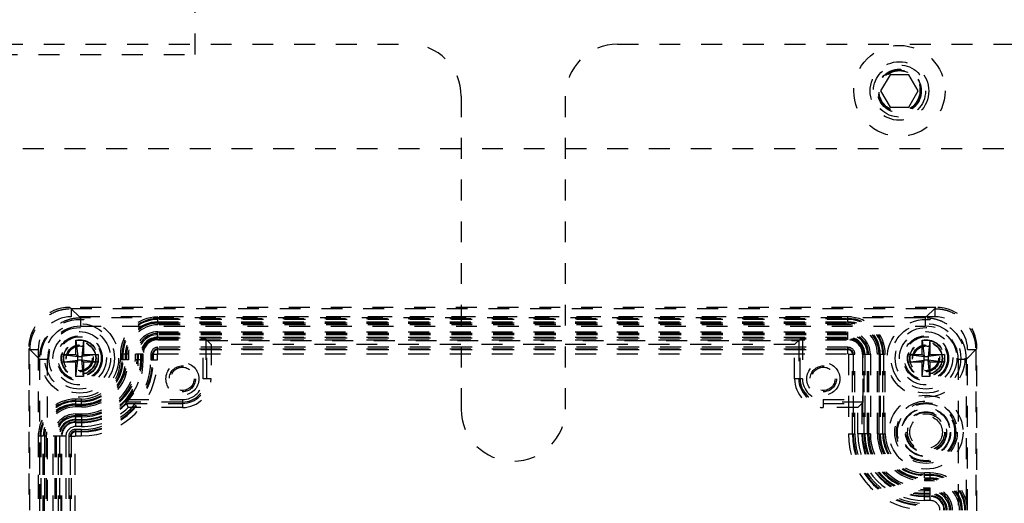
# Model space of a CAD drawing. Header units: inches. Extents: x 1772 to 2706, y -534 to -52.
# Tile 60 of 61: x 1900.81 to 1905.53, y -505 to -502.68. Entities that reach past the tile are written whole.
import ezdxf

# ---------------------------------------------------------------- set-up
doc = ezdxf.new("R2010")
doc.units = ezdxf.units.IN
doc.header["$LTSCALE"] = 0.5
doc.header["$MEASUREMENT"] = 0
doc.linetypes.add('HIDDEN', pattern=[0.225, 0.15, -0.075])
doc.layers.add('SID-M-H', color=4, linetype='HIDDEN')

msp = doc.modelspace()

# ---------------------------------------------------------------- linework, layer by layer
at = {"layer": 'SID-M-H'}
for p, q in [((1901.65341, -502.85102), (1901.65341, -492.85102)), ((1882.12841, -502.80102), (1902.67841, -502.80102)), ((1903.67841, -502.80102), (1916.62841, -502.80102)), ((1898.90341, -502.85102), (1901.65341, -502.85102)), ((1904.98337, -502.94802), (1904.93834, -503.02602)), ((1905.07344, -502.94802), (1904.98337, -502.94802)), ((1905.11847, -503.02602), (1905.07344, -502.94802)), ((1904.93834, -503.02602), (1904.98337, -503.10402)), ((1905.07344, -503.10402), (1905.11847, -503.02602)), ((1902.92841, -503.05102), (1902.92841, -504.55102)), ((1903.42841, -504.55102), (1903.42841, -503.05102)), ((1904.98337, -503.10402), (1905.07344, -503.10402)), ((1900.02841, -503.30102), (1913.02841, -503.30102)), ((1901.05348, -504.06362), (1901.05931, -504.06944)), ((1905.20333, -504.06362), (1901.05348, -504.06362)), ((1901.10429, -504.11437), (1901.05354, -504.06362)), ((1901.05931, -504.06944), (1901.05931, -504.10879)), ((1901.05931, -504.06944), (1905.19751, -504.06944)), ((1905.20328, -504.06362), (1905.15253, -504.11437)), ((1905.19751, -504.06944), (1905.20333, -504.06362)), ((1905.19751, -504.06944), (1905.19751, -504.10879)), ((1905.19751, -504.10879), (1901.05931, -504.10879)), ((1905.15253, -504.11437), (1901.10429, -504.11437)), ((1901.10429, -504.11437), (1901.10429, -504.15373)), ((1901.47486, -504.13314), (1901.47486, -504.1093)), ((1904.78195, -504.1093), (1901.47486, -504.1093)), ((1901.47486, -504.11716), (1904.78195, -504.11716)), ((1904.78195, -504.12134), (1901.47486, -504.12134)), ((1904.78195, -504.13314), (1904.78195, -504.1093)), ((1905.15253, -504.11437), (1905.15253, -504.15373)), ((1901.10429, -504.15373), (1905.15253, -504.15373)), ((1901.47486, -504.13314), (1904.78195, -504.13314)), ((1901.47486, -504.13842), (1901.47486, -504.14719)), ((1904.78195, -504.13842), (1901.47486, -504.13842)), ((1901.47486, -504.13932), (1904.78195, -504.13932)), ((1904.78195, -504.14719), (1901.47486, -504.14719)), ((1904.78195, -504.13842), (1904.78195, -504.14719)), ((1901.08195, -504.21992), (1901.11975, -504.21992)), ((1901.08195, -504.28882), (1901.08195, -504.21992)), ((1901.08195, -504.21992), (1901.0914, -504.29827)), ((1901.11975, -504.21992), (1901.1103, -504.29827)), ((1901.11975, -504.21992), (1901.11975, -504.28882)), ((1901.47486, -504.21873), (1901.47486, -504.18084)), ((1901.47486, -504.18084), (1904.78195, -504.18084)), ((1904.78195, -504.18871), (1901.47486, -504.18871)), ((1904.78195, -504.19489), (1901.47486, -504.19489)), ((1901.47486, -504.20669), (1904.78195, -504.20669)), ((1904.78195, -504.21087), (1901.47486, -504.21087)), ((1901.47486, -504.21517), (1901.69261, -504.21517)), ((1901.47486, -504.21873), (1904.78195, -504.21873)), ((1901.69261, -504.40614), (1901.69261, -504.21517)), ((1901.70441, -504.21537), (1901.70441, -504.40614)), ((1901.70441, -504.21537), (1901.73043, -504.24138)), ((1904.5524, -504.21537), (1904.52639, -504.24138)), ((1904.5524, -504.40614), (1904.5524, -504.21537)), ((1904.78195, -504.21517), (1904.56421, -504.21517)), ((1904.56421, -504.21517), (1904.56421, -504.40614)), ((1904.78195, -504.21873), (1904.78195, -504.18084)), ((1905.13707, -504.21992), (1905.17486, -504.21992)), ((1905.13707, -504.28882), (1905.13707, -504.21992)), ((1905.13707, -504.21992), (1905.14652, -504.29827)), ((1905.17486, -504.21992), (1905.16541, -504.29827)), ((1905.17486, -504.21992), (1905.17486, -504.28882)), ((1900.86258, -504.26617), (1900.85675, -504.26035)), ((1900.85675, -504.26035), (1900.85675, -506.44169)), ((1900.85675, -504.2604), (1900.9075, -504.31115)), ((1900.86258, -504.26617), (1900.90192, -504.26617)), ((1900.86258, -506.43587), (1900.86258, -504.26617)), ((1900.90192, -504.26617), (1900.90192, -506.43587)), ((1901.47486, -504.28628), (1901.47486, -504.25497)), ((1904.78195, -504.25497), (1901.47486, -504.25497)), ((1901.47486, -504.26283), (1904.78195, -504.26283)), ((1904.78195, -504.26662), (1901.47486, -504.26662)), ((1901.71075, -504.2217), (1904.54607, -504.2217)), ((1901.71075, -504.40614), (1901.71075, -504.2217)), ((1901.73043, -504.24138), (1901.73043, -504.40614)), ((1904.52639, -504.24138), (1901.73043, -504.24138)), ((1904.52639, -504.40614), (1904.52639, -504.24138)), ((1904.54607, -504.2217), (1904.54607, -504.40614)), ((1904.78195, -504.28628), (1904.78195, -504.25497)), ((1905.34931, -504.31115), (1905.40006, -504.2604)), ((1905.35489, -504.26617), (1905.39424, -504.26617)), ((1905.35489, -506.43587), (1905.35489, -504.26617)), ((1905.40006, -504.26035), (1905.39424, -504.26617)), ((1905.39424, -504.26617), (1905.39424, -506.43587)), ((1905.40006, -506.44169), (1905.40006, -504.26035)), ((1900.9075, -504.31115), (1900.9075, -506.39089)), ((1900.9075, -504.31115), (1900.94686, -504.31115)), ((1900.94686, -506.39089), (1900.94686, -504.31115)), ((1901.01305, -504.32661), (1901.01305, -504.28882)), ((1901.01305, -504.28882), (1901.08195, -504.28882)), ((1901.01305, -504.28882), (1901.0914, -504.29827)), ((1901.0914, -504.29827), (1901.08195, -504.28882)), ((1901.0914, -504.31716), (1901.0914, -504.29827)), ((1901.0914, -504.29827), (1901.1103, -504.29827)), ((1901.18864, -504.28882), (1901.1103, -504.29827)), ((1901.11975, -504.28882), (1901.1103, -504.29827)), ((1901.1103, -504.29827), (1901.1103, -504.31716)), ((1901.11975, -504.28882), (1901.18864, -504.28882)), ((1901.18864, -504.28882), (1901.18864, -504.32661)), ((1901.31997, -504.28803), (1901.29613, -504.28803)), ((1901.29613, -504.28803), (1901.29613, -504.31559)), ((1901.30399, -504.31559), (1901.30399, -504.28803)), ((1901.30818, -504.28803), (1901.30818, -504.31559)), ((1901.31997, -504.31559), (1901.31997, -504.28803)), ((1901.32526, -504.28803), (1901.32526, -504.31559)), ((1901.33403, -504.28803), (1901.32526, -504.28803)), ((1901.32615, -504.31559), (1901.32615, -504.28803)), ((1901.33403, -504.28803), (1901.33403, -504.31559)), ((1901.36767, -504.31559), (1901.36767, -504.28803)), ((1901.40556, -504.28803), (1901.36767, -504.28803)), ((1901.37554, -504.28803), (1901.37554, -504.31559)), ((1901.38173, -504.28803), (1901.38173, -504.31559)), ((1901.39352, -504.31559), (1901.39352, -504.28803)), ((1901.3977, -504.28803), (1901.3977, -504.31559)), ((1901.402, -504.31559), (1901.402, -504.28803)), ((1901.40556, -504.31559), (1901.40556, -504.28803)), ((1901.4418, -504.28803), (1901.47311, -504.28803)), ((1901.4418, -504.28803), (1901.4418, -504.31559)), ((1901.44966, -504.31559), (1901.44966, -504.28803)), ((1901.45345, -504.28803), (1901.45345, -504.31559)), ((1901.47311, -504.31559), (1901.47311, -504.28803)), ((1901.47486, -504.28628), (1904.78195, -504.28628)), ((1904.7837, -504.28803), (1904.7837, -504.66992)), ((1904.7837, -504.28803), (1904.81501, -504.28803)), ((1904.80336, -504.66992), (1904.80336, -504.28803)), ((1904.80715, -504.28803), (1904.80715, -504.66992)), ((1904.81501, -504.66992), (1904.81501, -504.28803)), ((1904.85125, -504.28803), (1904.88914, -504.28803)), ((1904.85125, -504.28803), (1904.85125, -504.66992)), ((1904.85481, -504.50577), (1904.85481, -504.28803)), ((1904.85911, -504.66992), (1904.85911, -504.28803)), ((1904.86329, -504.28803), (1904.86329, -504.66992)), ((1904.87509, -504.66992), (1904.87509, -504.28803)), ((1904.88127, -504.66992), (1904.88127, -504.28803)), ((1904.88914, -504.28803), (1904.88914, -504.66992)), ((1904.92279, -504.66992), (1904.92279, -504.28803)), ((1904.93156, -504.28803), (1904.92279, -504.28803)), ((1904.93066, -504.28803), (1904.93066, -504.66992)), ((1904.93156, -504.66992), (1904.93156, -504.28803)), ((1904.93684, -504.28803), (1904.93684, -504.66992)), ((1904.93684, -504.28803), (1904.96068, -504.28803)), ((1904.94864, -504.66992), (1904.94864, -504.28803)), ((1904.95282, -504.28803), (1904.95282, -504.66992)), ((1904.96068, -504.66992), (1904.96068, -504.28803)), ((1905.06817, -504.32661), (1905.06817, -504.28882)), ((1905.06817, -504.28882), (1905.13707, -504.28882)), ((1905.06817, -504.28882), (1905.14652, -504.29827)), ((1905.14652, -504.29827), (1905.13707, -504.28882)), ((1905.14652, -504.31716), (1905.14652, -504.29827)), ((1905.14652, -504.29827), (1905.16541, -504.29827)), ((1905.24376, -504.28882), (1905.16541, -504.29827)), ((1905.17486, -504.28882), (1905.16541, -504.29827)), ((1905.16541, -504.29827), (1905.16541, -504.31716)), ((1905.17486, -504.28882), (1905.24376, -504.28882)), ((1905.24376, -504.28882), (1905.24376, -504.32661)), ((1905.30995, -504.31115), (1905.34931, -504.31115)), ((1905.30995, -504.31115), (1905.30995, -506.39089)), ((1905.34931, -506.39089), (1905.34931, -504.31115)), ((1901.01305, -504.32661), (1901.0914, -504.31716)), ((1901.08195, -504.32661), (1901.01305, -504.32661)), ((1901.08195, -504.32661), (1901.0914, -504.31716)), ((1901.08195, -504.39551), (1901.0914, -504.31716)), ((1901.08195, -504.39551), (1901.08195, -504.32661)), ((1901.1103, -504.31716), (1901.0914, -504.31716)), ((1901.1103, -504.31716), (1901.11975, -504.32661)), ((1901.11975, -504.39551), (1901.1103, -504.31716)), ((1901.18864, -504.32661), (1901.1103, -504.31716)), ((1901.11975, -504.32661), (1901.11975, -504.39551)), ((1901.18864, -504.32661), (1901.11975, -504.32661)), ((1901.31997, -504.31559), (1901.29613, -504.31559)), ((1901.33403, -504.31559), (1901.32526, -504.31559)), ((1901.40556, -504.31559), (1901.36767, -504.31559)), ((1901.4418, -504.31559), (1901.47311, -504.31559)), ((1905.06817, -504.32661), (1905.14652, -504.31716)), ((1905.13707, -504.32661), (1905.06817, -504.32661)), ((1905.13707, -504.32661), (1905.14652, -504.31716)), ((1905.13707, -504.39551), (1905.14652, -504.31716)), ((1905.13707, -504.39551), (1905.13707, -504.32661)), ((1905.16541, -504.31716), (1905.14652, -504.31716)), ((1905.16541, -504.31716), (1905.17486, -504.32661)), ((1905.17486, -504.39551), (1905.16541, -504.31716)), ((1905.24376, -504.32661), (1905.16541, -504.31716)), ((1905.17486, -504.32661), (1905.17486, -504.39551)), ((1905.24376, -504.32661), (1905.17486, -504.32661)), ((1901.11975, -504.39551), (1901.08195, -504.39551)), ((1901.73043, -504.40614), (1901.69261, -504.40614)), ((1904.56421, -504.40614), (1904.52639, -504.40614)), ((1905.17486, -504.39551), (1905.13707, -504.39551)), ((1901.08116, -504.503), (1901.08116, -504.52684)), ((1901.10872, -504.503), (1901.08116, -504.503)), ((1901.10872, -504.52684), (1901.10872, -504.503)), ((1901.08116, -504.51086), (1901.10872, -504.51086)), ((1901.10872, -504.51504), (1901.08116, -504.51504)), ((1901.08116, -504.52684), (1901.10872, -504.52684)), ((1901.08116, -504.53212), (1901.08116, -504.54089)), ((1901.10872, -504.53212), (1901.08116, -504.53212)), ((1901.08116, -504.53302), (1901.10872, -504.53302)), ((1901.10872, -504.54089), (1901.08116, -504.54089)), ((1901.10872, -504.53212), (1901.10872, -504.54089)), ((1901.59297, -504.51758), (1901.32163, -504.51758)), ((1901.32163, -504.51758), (1901.32315, -504.52113)), ((1901.32315, -504.52113), (1901.32434, -504.52391)), ((1901.32434, -504.52391), (1901.59297, -504.52391)), ((1901.33198, -504.50577), (1901.59297, -504.50577)), ((1901.59297, -504.54359), (1901.33253, -504.54359)), ((1901.59297, -504.50577), (1901.59297, -504.54359)), ((1904.66384, -504.50577), (1904.85481, -504.50577)), ((1904.66384, -504.50577), (1904.66384, -504.54359)), ((1904.85461, -504.51758), (1904.66384, -504.51758)), ((1904.66384, -504.52391), (1904.84828, -504.52391)), ((1904.82859, -504.54359), (1904.66384, -504.54359)), ((1904.85461, -504.51758), (1904.82859, -504.54359)), ((1904.82859, -504.66992), (1904.82859, -504.54359)), ((1904.84828, -504.52391), (1904.84828, -504.66992)), ((1901.08116, -504.57454), (1901.10872, -504.57454)), ((1901.08116, -504.57454), (1901.08116, -504.63509)), ((1901.10872, -504.58241), (1901.08116, -504.58241)), ((1901.10872, -504.58859), (1901.08116, -504.58859)), ((1901.10872, -504.57454), (1901.10872, -504.63509)), ((1901.08116, -504.60039), (1901.10872, -504.60039)), ((1901.10872, -504.60457), (1901.08116, -504.60457)), ((1901.08116, -504.61243), (1901.10872, -504.61243)), ((1901.08116, -504.6154), (1901.10872, -504.6154)), ((1901.10872, -504.63509), (1901.08116, -504.63509)), ((1900.92627, -504.68173), (1900.90243, -504.68173)), ((1900.90243, -504.68173), (1900.90243, -505.66598)), ((1900.91029, -505.66598), (1900.91029, -504.68173)), ((1900.91447, -504.68173), (1900.91447, -505.66598)), ((1900.92627, -505.66598), (1900.92627, -504.68173)), ((1900.93156, -504.68173), (1900.93156, -505.66598)), ((1900.94032, -504.68173), (1900.93156, -504.68173)), ((1900.93245, -505.66598), (1900.93245, -504.68173)), ((1900.94032, -504.68173), (1900.94032, -505.66598)), ((1900.97397, -505.66598), (1900.97397, -504.68173)), ((1901.03452, -504.68173), (1900.97397, -504.68173)), ((1900.98184, -504.68173), (1900.98184, -505.66598)), ((1900.98802, -504.68173), (1900.98802, -505.66598)), ((1900.99982, -505.66598), (1900.99982, -504.68173)), ((1901.004, -504.68173), (1901.004, -505.66598)), ((1901.01186, -505.66598), (1901.01186, -504.68173)), ((1901.01484, -505.66598), (1901.01484, -504.68173)), ((1901.03452, -504.68173), (1901.03452, -505.66598)), ((1901.0481, -504.68173), (1901.07941, -504.68173)), ((1901.0481, -504.68173), (1901.0481, -505.66598)), ((1901.05596, -505.66598), (1901.05596, -504.68173)), ((1901.05975, -504.68173), (1901.05975, -505.66598)), ((1901.07941, -505.66598), (1901.07941, -504.68173)), ((1901.08116, -504.64867), (1901.08116, -504.67998)), ((1901.10872, -504.64867), (1901.08116, -504.64867)), ((1901.08116, -504.65653), (1901.10872, -504.65653)), ((1901.10872, -504.66032), (1901.08116, -504.66032)), ((1901.08116, -504.67998), (1901.10872, -504.67998)), ((1901.10872, -504.67998), (1901.10872, -504.64867)), ((1904.7837, -504.66992), (1904.81501, -504.66992)), ((1904.88914, -504.66992), (1904.82859, -504.66992)), ((1904.93156, -504.66992), (1904.92279, -504.66992)), ((1904.93684, -504.66992), (1904.96068, -504.66992)), ((1905.14809, -504.88117), (1905.14809, -504.85733)), ((1905.17565, -504.85733), (1905.14809, -504.85733)), ((1905.14809, -504.86519), (1905.17565, -504.86519)), ((1905.17565, -504.86937), (1905.14809, -504.86937)), ((1905.17565, -504.88117), (1905.17565, -504.85733)), ((1905.14809, -504.88117), (1905.17565, -504.88117)), ((1905.14809, -504.88645), (1905.14809, -504.89522)), ((1905.17565, -504.88645), (1905.14809, -504.88645)), ((1905.14809, -504.88735), (1905.17565, -504.88735)), ((1905.17565, -504.89522), (1905.14809, -504.89522)), ((1905.17565, -504.89522), (1905.17565, -504.88645)), ((1905.14809, -504.92887), (1905.17565, -504.92887)), ((1905.14809, -504.98942), (1905.14809, -504.92887)), ((1905.17565, -504.93674), (1905.14809, -504.93674)), ((1905.17565, -504.94292), (1905.14809, -504.94292)), ((1905.14809, -504.95472), (1905.17565, -504.95472)), ((1905.17565, -504.9589), (1905.14809, -504.9589)), ((1905.14809, -504.96676), (1905.17565, -504.96676)), ((1905.14809, -504.96973), (1905.17565, -504.96973)), ((1905.17565, -504.98942), (1905.17565, -504.92887)), ((1905.17565, -504.98942), (1905.14809, -504.98942))]:
    msp.add_line(p, q, dxfattribs=at)
for centre, radius in [((1905.02841, -503.02602), 0.2185), ((1905.02841, -503.02602), 0.1405), ((1905.02841, -503.02602), 0.125), ((1905.02841, -503.02602), 0.10497), ((1905.02841, -503.02602), 0.1047), ((1905.02841, -503.02602), 0.10418), ((1905.02841, -503.02602), 0.1005), ((1905.02841, -503.02602), 0.0975), ((1901.10085, -504.30771), 0.18633), ((1905.15597, -504.30771), 0.18633), ((1901.10085, -504.30771), 0.16666), ((1901.10085, -504.30771), 0.16664), ((1901.10085, -504.30771), 0.14764), ((1905.15597, -504.30771), 0.16666), ((1905.15597, -504.30771), 0.16664), ((1905.15597, -504.30771), 0.14764), ((1901.10085, -504.30771), 0.12795), ((1901.10085, -504.30771), 0.10827), ((1901.10085, -504.30771), 0.10346), ((1901.10085, -504.30771), 0.10336), ((1901.10085, -504.30771), 0.08858), ((1905.15597, -504.30771), 0.12795), ((1905.15597, -504.30771), 0.10827), ((1905.15597, -504.30771), 0.10346), ((1905.15597, -504.30771), 0.10336), ((1905.15597, -504.30771), 0.08858), ((1901.10085, -504.30771), 0.08675), ((1901.10085, -504.30771), 0.07818), ((1901.10085, -504.30771), 0.07677), ((1901.10085, -504.30771), 0.06496), ((1901.10085, -504.30771), 0.06341), ((1901.10085, -504.30771), 0.06339), ((1901.10085, -504.30771), 0.05928), ((1905.15597, -504.30771), 0.08675), ((1905.15597, -504.30771), 0.07818), ((1905.15597, -504.30771), 0.07677), ((1905.15597, -504.30771), 0.06496), ((1905.15597, -504.30771), 0.06341), ((1905.15597, -504.30771), 0.06339), ((1905.15597, -504.30771), 0.05928), ((1901.59297, -504.40614), 0.07874), ((1901.59297, -504.40614), 0.06271), ((1901.59297, -504.40614), 0.05612), ((1904.66384, -504.40614), 0.07874), ((1904.66384, -504.40614), 0.06271), ((1904.66384, -504.40614), 0.05612), ((1905.15597, -504.66205), 0.17717), ((1905.15597, -504.66205), 0.14981), ((1905.15597, -504.66205), 0.14194), ((1905.15597, -504.66205), 0.13712), ((1905.15597, -504.66205), 0.11745), ((1905.15597, -504.66205), 0.11506), ((1905.15597, -504.66205), 0.09817), ((1905.15597, -504.66205), 0.09539), ((1905.15597, -504.66205), 0.08833), ((1905.15597, -504.66205), 0.07807)]:
    msp.add_circle(centre, radius, dxfattribs=at)
for centre, radius, start, end in [((1902.67841, -503.05102), 0.25, 0, 90), ((1903.67841, -503.05102), 0.25, 90, 180), ((1901.47486, -504.28803), 0.17873, 90, 180), ((1901.47486, -504.28803), 0.17087, 90, 180), ((1901.47486, -504.28803), 0.16669, 90, 180), ((1904.78195, -504.28803), 0.17873, 0, 90), ((1904.78195, -504.28803), 0.17087, 0, 90), ((1904.78195, -504.28803), 0.16669, 0, 90), ((1901.47486, -504.28803), 0.15489, 90, 180), ((1901.47486, -504.28803), 0.14961, 90, 180), ((1901.47486, -504.28803), 0.14871, 90, 180), ((1901.47486, -504.28803), 0.14084, 90, 180), ((1904.78195, -504.28803), 0.15489, 0, 90), ((1904.78195, -504.28803), 0.14961, 0, 90), ((1904.78195, -504.28803), 0.14871, 0, 90), ((1904.78195, -504.28803), 0.14084, 0, 90), ((1901.47486, -504.28803), 0.10719, 90, 180), ((1901.47486, -504.28803), 0.09932, 90, 180), ((1901.47486, -504.28803), 0.09314, 90, 180), ((1901.47486, -504.28803), 0.08134, 90, 180), ((1901.47486, -504.28803), 0.07716, 90, 180), ((1901.47486, -504.28803), 0.07286, 90, 180), ((1901.47486, -504.28803), 0.0693, 90, 180), ((1904.78195, -504.28803), 0.10719, 0, 90), ((1904.78195, -504.28803), 0.09932, 0, 90), ((1904.78195, -504.28803), 0.09314, 0, 90), ((1904.78195, -504.28803), 0.08134, 0, 90), ((1904.78195, -504.28803), 0.07716, 0, 90), ((1904.78195, -504.28803), 0.07286, 0, 90), ((1904.78195, -504.28803), 0.0693, 0, 90), ((1901.47486, -504.28803), 0.03306, 90, 180), ((1901.47486, -504.28803), 0.0252, 90, 180), ((1901.47486, -504.28803), 0.02141, 90, 180), ((1904.78195, -504.28803), 0.03306, 0, 90), ((1904.78195, -504.28803), 0.0252, 0, 90), ((1904.78195, -504.28803), 0.02141, 0, 90), ((1901.47486, -504.28803), 0.00175, 90, 180), ((1904.78195, -504.28803), 0.00175, 0, 90), ((1901.10872, -504.31559), 0.34473, 270, 0), ((1901.10872, -504.31559), 0.36439, 270, 0), ((1901.10872, -504.31559), 0.273, 270, 0), ((1901.10872, -504.31559), 0.19945, 270, 0), ((1901.10872, -504.31559), 0.21125, 270, 0), ((1901.10872, -504.31559), 0.2848, 270, 0), ((1901.10872, -504.31559), 0.34094, 270, 0), ((1901.10872, -504.31559), 0.29684, 270, 0), ((1901.10872, -504.31559), 0.28898, 270, 0), ((1901.10872, -504.31559), 0.19527, 270, 0), ((1901.10872, -504.31559), 0.18741, 270, 0), ((1901.10872, -504.31559), 0.33308, 270, 0), ((1901.10872, -504.31559), 0.2253, 270, 0), ((1901.10872, -504.31559), 0.25895, 270, 0), ((1901.10872, -504.31559), 0.26682, 270, 0), ((1901.10872, -504.31559), 0.21743, 270, 0), ((1901.10872, -504.31559), 0.21654, 270, 0), ((1901.10872, -504.31559), 0.29328, 319.57392, 0), ((1901.59297, -504.40614), 0.11144, 270, 0), ((1901.59297, -504.40614), 0.09963, 270, 0), ((1901.59297, -504.40614), 0.11777, 270, 0), ((1901.59297, -504.40614), 0.13745, 270, 0), ((1904.66384, -504.40614), 0.13745, 180, 270), ((1904.66384, -504.40614), 0.11777, 180, 270), ((1904.66384, -504.40614), 0.11144, 180, 270), ((1904.66384, -504.40614), 0.09963, 180, 270), ((1901.08116, -504.68173), 0.17873, 90, 180), ((1901.08116, -504.68173), 0.17087, 90, 180), ((1901.08116, -504.68173), 0.16669, 90, 180), ((1901.08116, -504.68173), 0.15489, 90, 180), ((1901.08116, -504.68173), 0.14961, 90, 180), ((1901.08116, -504.68173), 0.14871, 90, 180), ((1901.08116, -504.68173), 0.14084, 90, 180), ((1901.10872, -504.31559), 0.29982, 270, 315.98546), ((1901.10872, -504.31559), 0.3195, 270, 314.46817), ((1901.08116, -504.68173), 0.10719, 90, 180), ((1901.08116, -504.68173), 0.09932, 90, 180), ((1901.08116, -504.68173), 0.09314, 90, 180), ((1903.17841, -504.55102), 0.25, 180, 0), ((1901.08116, -504.68173), 0.08134, 90, 180), ((1901.08116, -504.68173), 0.07716, 90, 180), ((1901.08116, -504.68173), 0.0693, 90, 180), ((1901.08116, -504.68173), 0.06633, 90, 180), ((1901.08116, -504.68173), 0.04664, 90, 180), ((1901.08116, -504.68173), 0.03306, 90, 180), ((1901.08116, -504.68173), 0.0252, 90, 180), ((1901.08116, -504.68173), 0.02141, 90, 180), ((1901.08116, -504.68173), 0.00175, 90, 180), ((1905.14809, -504.66992), 0.36439, 180, 270), ((1905.14809, -504.66992), 0.34473, 180, 270), ((1905.14809, -504.66992), 0.34094, 180, 270), ((1905.14809, -504.66992), 0.33308, 180, 270), ((1905.14809, -504.66992), 0.3195, 180, 270), ((1905.14809, -504.66992), 0.29982, 180, 270), ((1905.14809, -504.66992), 0.29684, 180, 270), ((1905.14809, -504.66992), 0.28898, 180, 270), ((1905.14809, -504.66992), 0.2848, 180, 270), ((1905.14809, -504.66992), 0.273, 180, 270), ((1905.14809, -504.66992), 0.26682, 180, 270), ((1905.14809, -504.66992), 0.25895, 180, 270), ((1905.14809, -504.66992), 0.2253, 180, 270), ((1905.14809, -504.66992), 0.21743, 180, 270), ((1905.14809, -504.66992), 0.21654, 180, 270), ((1905.14809, -504.66992), 0.21125, 180, 270), ((1905.14809, -504.66992), 0.19945, 180, 270), ((1905.14809, -504.66992), 0.19527, 180, 270), ((1905.14809, -504.66992), 0.18741, 180, 270), ((1905.17565, -505.03606), 0.17873, 0, 90), ((1905.17565, -505.03606), 0.17087, 0, 90), ((1905.17565, -505.03606), 0.16669, 0, 90), ((1905.17565, -505.03606), 0.15489, 0, 90), ((1905.17565, -505.03606), 0.14961, 0, 90), ((1905.17565, -505.03606), 0.14871, 0, 90), ((1905.17565, -505.03606), 0.14084, 0, 90), ((1905.17565, -505.03606), 0.10719, 0, 90), ((1905.17565, -505.03606), 0.09932, 0, 90), ((1905.17565, -505.03606), 0.09314, 0, 90), ((1905.17565, -505.03606), 0.08134, 0, 90), ((1905.17565, -505.03606), 0.07716, 0, 90), ((1905.17565, -505.03606), 0.0693, 0, 90), ((1905.17565, -505.03606), 0.06633, 0, 90), ((1905.17565, -505.03606), 0.04664, 0, 90)]:
    msp.add_arc(centre, radius, start, end, dxfattribs=at)
for centre, major_axis, ratio, start_param, end_param in [((1901.05372, -504.26059), (-0.13936, 0.13936), 0.9987828, 5.4983961, 7.0679745), ((1901.05367, -504.26054), (-0.13929, 0.13929), 0.999315, 5.4981298, 7.0682409), ((1905.20314, -504.26054), (0.13929, 0.13929), 0.999315, 5.4981298, 7.0682409), ((1905.20309, -504.26059), (0.13936, 0.13936), 0.9987828, 5.4983961, 7.0679745), ((1901.0595, -504.26636), (-0.11149, 0.11149), 0.9987828, 5.4983961, 7.0679745), ((1905.19732, -504.26636), (0.11149, 0.11149), 0.9987828, 5.4983961, 7.0679745), ((1901.10439, -504.31126), (-0.11143, 0.11143), 0.999315, 5.4981298, 7.0682409), ((1905.15242, -504.31126), (0.11143, 0.11143), 0.999315, 5.4981298, 7.0682409), ((1901.69261, -504.21537), (0.01181, 0), 0.0174551, 0.0174533, 1.5707963), ((1904.56421, -504.21537), (0.01181, 0), 0.0174551, 1.5707963, 3.1241394), ((1904.8546, -504.50577), (0, 0.01181), 0.0174551, 3.1590459, 4.712389)]:
    msp.add_ellipse(centre, major_axis=major_axis, ratio=ratio, start_param=start_param, end_param=end_param, dxfattribs=at)
for points, knots in [([(1900.86258, -504.26617), (1900.86338, -504.25276), (1900.86495, -504.2263), (1900.88091, -504.17708), (1900.91668, -504.12355), (1900.97021, -504.08778), (1901.01943, -504.07182), (1901.0459, -504.07024), (1901.05931, -504.06944)], [0, 0, 0, 0, 0.1304203, 0.2574087, 0.5, 0.742588, 0.8695772, 1, 1, 1, 1]), ([(1905.19751, -504.06944), (1905.21092, -504.07024), (1905.23738, -504.07182), (1905.28661, -504.08778), (1905.34013, -504.12355), (1905.3759, -504.17707), (1905.39186, -504.2263), (1905.39344, -504.25276), (1905.39424, -504.26617)], [0, 0, 0, 0, 0.1304203, 0.2574087, 0.5, 0.742588, 0.8695772, 1, 1, 1, 1]), ([(1901.10429, -504.11437), (1901.09087, -504.11517), (1901.0644, -504.11674), (1901.01516, -504.13271), (1900.96162, -504.16849), (1900.92584, -504.22203), (1900.90988, -504.27127), (1900.9083, -504.29774), (1900.9075, -504.31115)], [0, 0, 0, 0, 0.1304144, 0.2574026, 0.5, 0.7425941, 0.8695831, 1, 1, 1, 1]), ([(1905.34931, -504.31115), (1905.34851, -504.29774), (1905.34694, -504.27127), (1905.33097, -504.22203), (1905.29519, -504.16849), (1905.24165, -504.13271), (1905.19241, -504.11674), (1905.16594, -504.11517), (1905.15253, -504.11437)], [0, 0, 0, 0, 0.1304144, 0.2574026, 0.5, 0.7425941, 0.8695831, 1, 1, 1, 1]), ([(1901.32163, -504.51758), (1901.32171, -504.51748), (1901.32186, -504.51726), (1901.32316, -504.5158), (1901.32547, -504.51323), (1901.32863, -504.50967), (1901.33094, -504.50698), (1901.33198, -504.50577)], [0, 0, 0, 0, 0.1490377, 0.297417, 0.5035502, 0.7774595, 1, 1, 1, 1]), ([(1901.32434, -504.52391), (1901.32453, -504.52436), (1901.32491, -504.52526), (1901.32722, -504.53074), (1901.32986, -504.53708), (1901.33164, -504.54142), (1901.33253, -504.54359)], [0, 0, 0, 0, 0.2784123, 0.5577508, 0.7786612, 1, 1, 1, 1])]:
    msp.add_open_spline(points, degree=3, knots=knots, dxfattribs=at)

doc.saveas('drawing.dxf')
